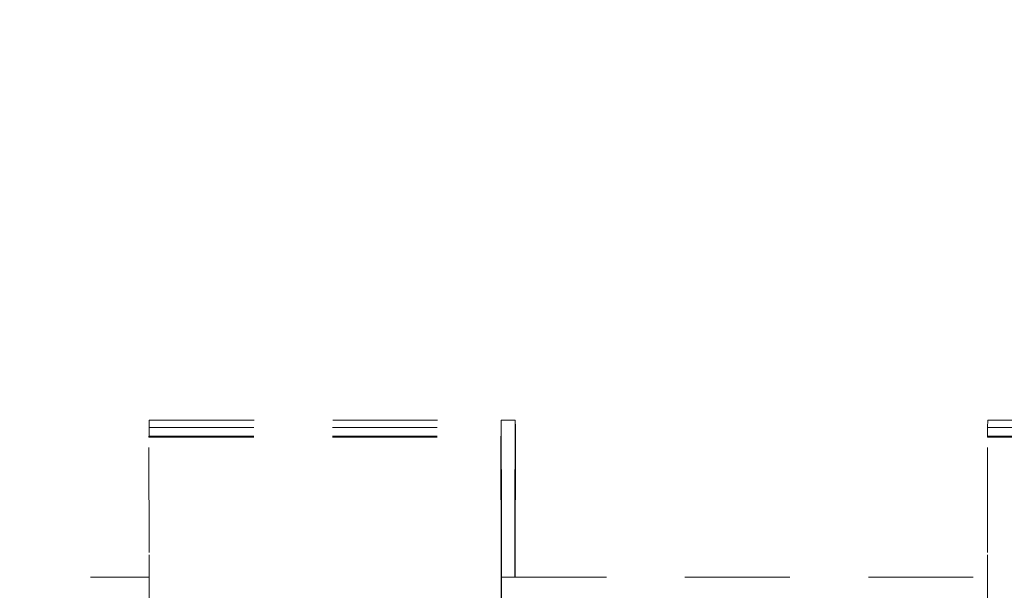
# Model space of a CAD drawing. Header units: millimetres. Extents: x 17009 to 157603, y -19950 to 21829.
# Tile 88 of 208: x 37287 to 38227, y 17568 to 18111. Entities that reach past the tile are written whole.
import ezdxf

# ---------------------------------------------------------------- set-up
doc = ezdxf.new("R2010")
doc.units = ezdxf.units.MM
doc.header["$MEASUREMENT"] = 0
doc.linetypes.add('! STR Pointille', pattern=[175, 100, -75])
doc.layers.add('05-INF _ COTATIONS.ARCHI', color=7, linetype='Continuous')
doc.layers.add('06-REP _ EQUIP MOBI _ hors marché.ARCHI', color=7, linetype='Continuous')
doc.styles.add('STYLE_GENERE_1', font='arial.ttf')
doc.dimstyles.new('STYLE_GENERE__1', dxfattribs={"dimtxt": 150, "dimasz": 114, "dimexe": 0.18, "dimexo": 400, "dimgap": 0, "dimtad": 1, "dimlfac": 0.001, "dimzin": 0, "dimdsep": 46, "dimtxsty": 'STYLE_GENERE_1', "dimblk": 'ARROWHEAD_2', "dimblk1": 'ARROWHEAD_2', "dimblk2": 'ARROWHEAD_2', "dimcen": 0.09, "dimclrd": 8, "dimclre": 8, "dimclrt": 8, "dimazin": 0, "dimtfac": 1, "dimtdec": 4, "dimtmove": 0, "dimatfit": 3, "dimfxl": 0, "dimtolj": 1, "dimtzin": 0, "dimarcsym": 0})

# ---------------------------------------------------------------- blocks, each defined once
blk = doc.blocks.new('Élément de coupe_600_1')
at = {"layer": '06-REP _ EQUIP MOBI _ hors marché.ARCHI', "color": 252, "linetype": '! STR Pointille', "lineweight": 5}
for p, q in [((37179.67, 17580), (37410.74, 17580)), ((37746.94, 17580), (38210.69, 17580))]:
    blk.add_line(p, q, dxfattribs=at)
blk = doc.blocks.new('Élément de coupe_609_1')
at = {"layer": '06-REP _ EQUIP MOBI _ hors marché.ARCHI', "color": 252, "linetype": '! STR Pointille', "lineweight": 5}
for p, q in [((37746.71, 17729.59), (37759.86, 17729.59)), ((37759.86, 17729.59), (37759.68, 17635.84)), ((37760.12, 17722.7), (37759.86, 17729.59)), ((37759.94, 17627.05), (37760.12, 17722.7)), ((37760.14, 17714.34), (37759.95, 17604.63)), ((37760, 17603.57), (37760.19, 17713.51)), ((37760.19, 17713.51), (37760.14, 17714.34)), ((37759.68, 17635.84), (37759.63, 17580)), ((37759.9, 17580), (37759.94, 17627.05)), ((37759.95, 17604.63), (37759.93, 17580)), ((37759.98, 17580), (37760, 17603.57))]:
    blk.add_line(p, q, dxfattribs=at)
blk = doc.blocks.new('Élément de coupe_617_1')
at = {"layer": '06-REP _ EQUIP MOBI _ hors marché.ARCHI', "color": 252, "linetype": '! STR Pointille', "lineweight": 5}
for p, q in [((37410.6, 17722.7), (37410.85, 17729.59)), ((37410.85, 17729.59), (37746.71, 17729.59)), ((37746.46, 17722.7), (37746.71, 17729.59)), ((37746.71, 17729.59), (37746.89, 17635.84)), ((37410.62, 17714.34), (37410.6, 17722.7)), ((37410.6, 17722.7), (37746.46, 17722.7)), ((37746.64, 17627.05), (37746.46, 17722.7)), ((37410.53, 17713.51), (37410.58, 17714.34)), ((37410.72, 17603.57), (37410.53, 17713.51)), ((37410.53, 17713.51), (37746.38, 17713.51)), ((37410.58, 17714.34), (37746.43, 17714.34)), ((37746.38, 17713.51), (37746.43, 17714.34)), ((37746.57, 17603.57), (37746.38, 17713.51)), ((37746.43, 17714.34), (37746.63, 17604.63)), ((37746.89, 17635.84), (37747, 17511.98)), ((37746.74, 17503.98), (37746.64, 17627.05)), ((37410.8, 17501.23), (37410.72, 17603.57)), ((37746.66, 17501.23), (37746.57, 17603.57)), ((37746.63, 17604.63), (37746.71, 17502.82))]:
    blk.add_line(p, q, dxfattribs=at)
blk = doc.blocks.new('Élément de coupe_619_1')
at = {"layer": '06-REP _ EQUIP MOBI _ hors marché.ARCHI', "color": 252, "linetype": '! STR Pointille', "lineweight": 5}
for p, q in [((38210.56, 17722.7), (38210.81, 17729.59)), ((38210.81, 17729.59), (38546.66, 17729.59)), ((38210.57, 17714.34), (38210.56, 17722.7)), ((38210.56, 17722.7), (38546.41, 17722.7)), ((38210.48, 17713.51), (38210.53, 17714.34)), ((38210.67, 17603.57), (38210.48, 17713.51)), ((38210.48, 17713.51), (38546.34, 17713.51)), ((38210.53, 17714.34), (38546.39, 17714.34)), ((38210.75, 17501.23), (38210.67, 17603.57))]:
    blk.add_line(p, q, dxfattribs=at)
blk = doc.blocks.new('*D1241')
at = {"layer": '05-INF _ COTATIONS.ARCHI', "color": 8, "linetype": 'Continuous', "lineweight": 5}
for p, q in [((31634.59, 19710), (31634.59, 19783.35)), ((31709.59, 19666.7), (31559.59, 19753.3)), ((32034.59, 19710), (31522.09, 19710)), ((31634.59, 16818.6), (31634.59, 19710)), ((31559.59, 16861.9), (31709.59, 16775.3)), ((32034.59, 16818.6), (31522.09, 16818.6)), ((31634.59, 16745.25), (31634.59, 16818.6))]:
    blk.add_line(p, q, dxfattribs=at)
at = {"layer": '05-INF _ COTATIONS.ARCHI', "color": 8, "lineweight": 5, "insert": (31604.59, 18064.11), "char_height": 150, "attachment_point": 7, "rotation": 90, "style": 'STYLE_GENERE_1'}
blk.add_mtext('\\A1;{\\pql;\\fArial|b0|i0|c0|p0;\\W1.000000;2,89}', dxfattribs=at)
blk = doc.blocks.new('ARROWHEAD_2')
at = {"color": 0, "linetype": 'Continuous', "lineweight": 0}
for p, q in [((-0.3781, -0.655), (0.3781, 0.655)), ((0, 0), (-1, 0))]:
    blk.add_line(p, q, dxfattribs=at)
blk = doc.blocks.new('*D1242')
at = {"layer": '05-INF _ COTATIONS.ARCHI', "color": 8, "linetype": 'Continuous', "lineweight": 5}
for p, q in [((33119.84, 19430), (33119.84, 19503.35)), ((33194.84, 19386.7), (33044.84, 19473.3)), ((33519.84, 19430), (33007.34, 19430)), ((33119.84, 16818.6), (33119.84, 19430)), ((33044.84, 16861.9), (33194.84, 16775.3)), ((33232.34, 16818.6), (32719.84, 16818.6)), ((33119.84, 16745.25), (33119.84, 16818.6))]:
    blk.add_line(p, q, dxfattribs=at)
at = {"layer": '05-INF _ COTATIONS.ARCHI', "color": 8, "lineweight": 5, "insert": (33089.84, 17924.11), "char_height": 150, "attachment_point": 7, "rotation": 90, "style": 'STYLE_GENERE_1'}
blk.add_mtext('\\A1;{\\pql;\\fArial|b0|i0|c0|p0;\\W1.000000;2,61}', dxfattribs=at)

msp = doc.modelspace()

# ---------------------------------------------------------------- block references
at = {"layer": '06-REP _ EQUIP MOBI _ hors marché.ARCHI', "lineweight": 0}
for name in ['Élément de coupe_617_1', 'Élément de coupe_609_1', 'Élément de coupe_619_1', 'Élément de coupe_600_1']:
    msp.add_blockref(name, (0, 0), dxfattribs=at)

# ---------------------------------------------------------------- dimensions: what is measured, and where the dimension line sits
at = {"layer": '05-INF _ COTATIONS.ARCHI', "color": 8, "linetype": 'Continuous', "lineweight": 5}
for base, p1, p2, picture, middle in [((31634.589, 19710), (31637.004, 16818.6), (53074.251, 19710), '*D1241', (31529.589, 18258.297)), ((33119.844, 19430), (33113.307, 16818.6), (53548.907, 19430), '*D1242', (33014.844, 18118.297))]:
    dim = msp.add_linear_dim(base=base, p1=p1, p2=p2, angle=90, dimstyle='STYLE_GENERE__1', dxfattribs=at)
    dim.commit()
    dim.dimension.update_dxf_attribs({"geometry": picture, "text_midpoint": middle, "dimtype": 160, "text_rotation": 90})

doc.saveas('drawing.dxf')
